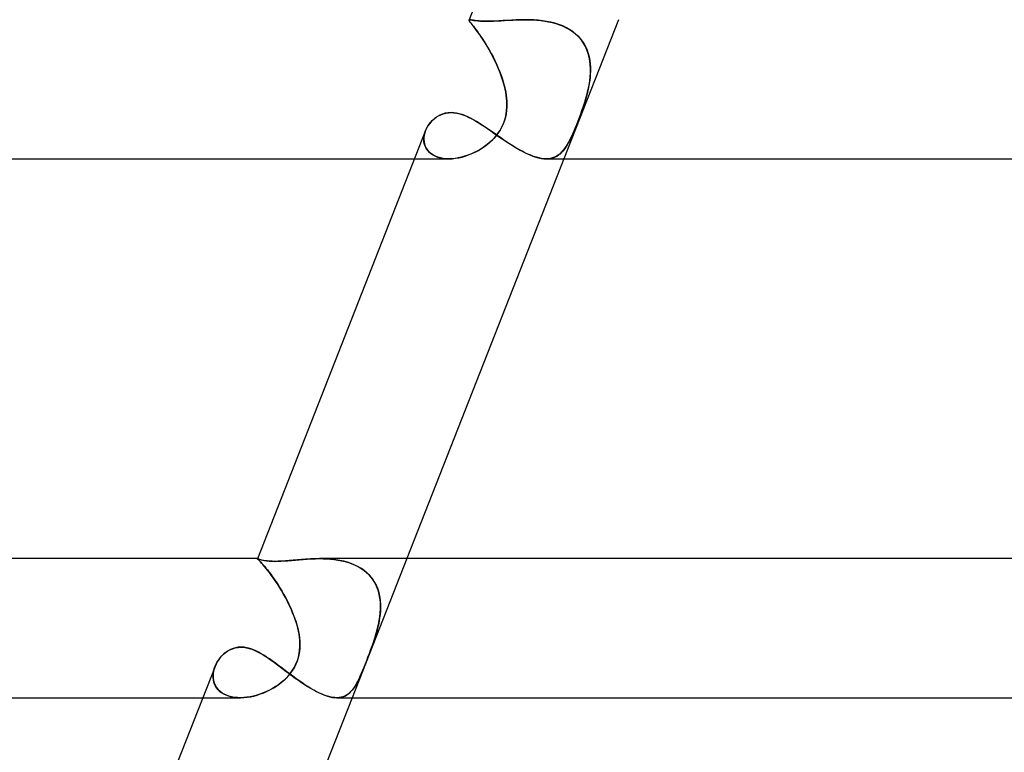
# Model space of a CAD drawing. Header units: millimetres. Extents: x -485 to 485, y -2 to 310.
# Tile 12 of 82: x -287 to -258, y 76 to 97. Entities that reach past the tile are written whole.
import ezdxf

# ---------------------------------------------------------------- set-up
doc = ezdxf.new("R2010")
doc.units = ezdxf.units.MM
doc.layers.add('HIDDEN', color=7, linetype='Continuous')
doc.layers.add('THICK', color=7, linetype='Continuous')

msp = doc.modelspace()

# ---------------------------------------------------------------- linework, layer by layer
at = {"layer": 'HIDDEN'}
for p, q in [((-273.756, 97), (-273.759, 96.993)), ((-273.759, 96.994), (-273.757, 96.996)), ((-273.757, 96.996), (-273.759, 96.994)), ((-273.759, 96.986), (-273.759, 96.994)), ((-273.759, 96.994), (-273.759, 96.987)), ((-273.759, 96.987), (-273.755, 96.976)), ((-273.753, 96.973), (-273.759, 96.986)), ((-273.757, 96.996), (-273.755, 96.998)), ((-273.755, 96.997), (-273.757, 96.996)), ((-273.755, 96.998), (-273.753, 96.999)), ((-273.753, 96.999), (-273.755, 96.997)), ((-273.755, 96.976), (-273.746, 96.961)), ((-273.753, 96.999), (-273.75, 96.999)), ((-273.75, 96.999), (-273.753, 96.999)), ((-273.742, 96.954), (-273.753, 96.973)), ((-273.75, 96.999), (-273.746, 97)), ((-273.746, 97), (-273.75, 96.999)), ((-273.746, 97), (-273.742, 97)), ((-273.742, 97), (-273.746, 97)), ((-273.746, 96.961), (-273.732, 96.941)), ((-273.724, 96.999), (-273.742, 97)), ((-273.725, 96.931), (-273.742, 96.954)), ((-273.732, 96.941), (-273.714, 96.917)), ((-273.702, 96.901), (-273.725, 96.931)), ((-273.699, 96.995), (-273.724, 96.999)), ((-273.714, 96.917), (-273.692, 96.888)), ((-273.674, 96.865), (-273.702, 96.901)), ((-273.668, 96.99), (-273.699, 96.995)), ((-273.692, 96.888), (-273.665, 96.853)), ((-273.641, 96.822), (-273.674, 96.865)), ((-273.63, 96.983), (-273.668, 96.99)), ((-273.665, 96.853), (-273.634, 96.813)), ((-273.585, 96.976), (-273.63, 96.983)), ((-273.532, 96.969), (-273.585, 96.976)), ((-273.471, 96.963), (-273.532, 96.969)), ((-273.403, 96.959), (-273.471, 96.963)), ((-273.327, 96.956), (-273.403, 96.959)), ((-273.243, 96.954), (-273.327, 96.956)), ((-273.136, 96.956), (-273.243, 96.954)), ((-273.02, 96.96), (-273.136, 96.956)), ((-272.9, 96.966), (-273.02, 96.96)), ((-272.777, 96.974), (-272.9, 96.966)), ((-272.652, 96.981), (-272.777, 96.974)), ((-272.527, 96.988), (-272.652, 96.981)), ((-272.401, 96.994), (-272.527, 96.988)), ((-272.273, 96.998), (-272.401, 96.994)), ((-272.142, 97), (-272.273, 96.998)), ((-272.02, 96.998), (-272.142, 97)), ((-272.142, 97), (-272.03, 96.999)), ((-272.03, 96.999), (-271.917, 96.995)), ((-271.897, 96.994), (-272.02, 96.998)), ((-271.917, 96.995), (-271.805, 96.987)), ((-271.774, 96.985), (-271.897, 96.994)), ((-271.805, 96.987), (-271.693, 96.976)), ((-271.651, 96.971), (-271.774, 96.985)), ((-271.693, 96.976), (-271.582, 96.961)), ((-271.529, 96.952), (-271.651, 96.971)), ((-271.582, 96.961), (-271.473, 96.942)), ((-271.409, 96.928), (-271.529, 96.952)), ((-271.473, 96.942), (-271.365, 96.918)), ((-271.291, 96.898), (-271.409, 96.928)), ((-271.365, 96.918), (-271.26, 96.889)), ((-271.177, 96.862), (-271.291, 96.898)), ((-271.26, 96.889), (-271.157, 96.855)), ((-271.066, 96.819), (-271.177, 96.862)), ((-271.157, 96.855), (-271.057, 96.815)), ((-269.459, 97), (-271.03, 93)), ((-273.602, 96.772), (-273.641, 96.822)), ((-273.634, 96.813), (-273.599, 96.768)), ((-273.56, 96.716), (-273.602, 96.772)), ((-273.599, 96.768), (-273.56, 96.716)), ((-273.513, 96.652), (-273.56, 96.716)), ((-273.56, 96.716), (-273.519, 96.66)), ((-273.519, 96.66), (-273.474, 96.597)), ((-273.463, 96.581), (-273.513, 96.652)), ((-273.474, 96.597), (-273.427, 96.529)), ((-273.41, 96.503), (-273.463, 96.581)), ((-270.96, 96.768), (-271.066, 96.819)), ((-271.057, 96.815), (-270.962, 96.769)), ((-270.962, 96.769), (-270.871, 96.718)), ((-270.86, 96.711), (-270.96, 96.768)), ((-270.871, 96.718), (-270.785, 96.662)), ((-270.766, 96.648), (-270.86, 96.711)), ((-270.785, 96.662), (-270.705, 96.599)), ((-270.679, 96.577), (-270.766, 96.648)), ((-270.705, 96.599), (-270.631, 96.531)), ((-270.599, 96.499), (-270.679, 96.577)), ((-273.427, 96.529), (-273.378, 96.455)), ((-273.354, 96.419), (-273.41, 96.503)), ((-273.378, 96.455), (-273.327, 96.377)), ((-273.297, 96.33), (-273.354, 96.419)), ((-273.327, 96.377), (-273.276, 96.295)), ((-273.24, 96.235), (-273.297, 96.33)), ((-273.276, 96.295), (-273.224, 96.208)), ((-270.631, 96.531), (-270.563, 96.457)), ((-270.528, 96.414), (-270.599, 96.499)), ((-270.563, 96.457), (-270.502, 96.379)), ((-270.466, 96.325), (-270.528, 96.414)), ((-270.502, 96.379), (-270.449, 96.297)), ((-270.413, 96.231), (-270.466, 96.325)), ((-270.449, 96.297), (-270.402, 96.21)), ((-273.182, 96.136), (-273.24, 96.235)), ((-273.224, 96.208), (-273.172, 96.118)), ((-273.124, 96.032), (-273.182, 96.136)), ((-273.172, 96.118), (-273.12, 96.024)), ((-273.068, 95.925), (-273.124, 96.032)), ((-273.12, 96.024), (-273.069, 95.928)), ((-270.368, 96.132), (-270.413, 96.231)), ((-270.402, 96.21), (-270.363, 96.12)), ((-270.331, 96.028), (-270.368, 96.132)), ((-270.363, 96.12), (-270.331, 96.026)), ((-270.303, 95.921), (-270.331, 96.028)), ((-270.331, 96.026), (-270.305, 95.93)), ((-273.069, 95.928), (-273.02, 95.83)), ((-273.013, 95.815), (-273.068, 95.925)), ((-273.02, 95.83), (-272.973, 95.73)), ((-272.961, 95.703), (-273.013, 95.815)), ((-272.973, 95.73), (-272.927, 95.628)), ((-270.305, 95.93), (-270.286, 95.831)), ((-270.283, 95.812), (-270.303, 95.921)), ((-270.286, 95.831), (-270.274, 95.731)), ((-270.271, 95.7), (-270.283, 95.812)), ((-270.274, 95.731), (-270.267, 95.629)), ((-272.911, 95.589), (-272.961, 95.703)), ((-272.927, 95.628), (-272.884, 95.524)), ((-272.864, 95.473), (-272.911, 95.589)), ((-272.884, 95.524), (-272.844, 95.42)), ((-272.822, 95.356), (-272.864, 95.473)), ((-270.276, 95.355), (-270.268, 95.471)), ((-270.266, 95.587), (-270.271, 95.7)), ((-270.266, 95.525), (-270.271, 95.421)), ((-270.268, 95.471), (-270.266, 95.587)), ((-270.267, 95.629), (-270.266, 95.525)), ((-272.844, 95.42), (-272.808, 95.315)), ((-272.783, 95.238), (-272.822, 95.356)), ((-272.808, 95.315), (-272.775, 95.21)), ((-272.749, 95.119), (-272.783, 95.238)), ((-272.775, 95.21), (-272.745, 95.105)), ((-270.293, 95.211), (-270.311, 95.105)), ((-270.309, 95.119), (-270.29, 95.237)), ((-270.28, 95.316), (-270.293, 95.211)), ((-270.29, 95.237), (-270.276, 95.355)), ((-270.271, 95.421), (-270.28, 95.316)), ((-272.72, 95), (-272.749, 95.119)), ((-272.745, 95.105), (-272.72, 95)), ((-272.703, 94.915), (-272.72, 95)), ((-272.72, 95), (-272.704, 94.915)), ((-272.704, 94.915), (-272.69, 94.83)), ((-272.69, 94.83), (-272.703, 94.915)), ((-270.373, 94.83), (-270.352, 94.915)), ((-270.352, 94.915), (-270.373, 94.83)), ((-270.352, 94.915), (-270.332, 95)), ((-270.332, 95), (-270.352, 94.915)), ((-270.332, 95), (-270.309, 95.119)), ((-270.311, 95.105), (-270.332, 95)), ((-272.68, 94.745), (-272.69, 94.83)), ((-272.69, 94.83), (-272.68, 94.746)), ((-272.68, 94.746), (-272.673, 94.66)), ((-272.673, 94.66), (-272.68, 94.745)), ((-272.67, 94.572), (-272.673, 94.66)), ((-272.673, 94.66), (-272.67, 94.571)), ((-270.449, 94.572), (-270.422, 94.66)), ((-270.422, 94.66), (-270.449, 94.571)), ((-270.397, 94.746), (-270.422, 94.66)), ((-270.422, 94.66), (-270.397, 94.745)), ((-270.397, 94.745), (-270.373, 94.83)), ((-270.373, 94.83), (-270.397, 94.746)), ((-274.575, 94.266), (-274.505, 94.292)), ((-274.505, 94.292), (-274.431, 94.312)), ((-274.431, 94.312), (-274.354, 94.324)), ((-274.354, 94.324), (-274.275, 94.328)), ((-274.275, 94.328), (-274.193, 94.324)), ((-274.193, 94.324), (-274.109, 94.311)), ((-274.109, 94.311), (-274.024, 94.291)), ((-274.024, 94.291), (-273.939, 94.264)), ((-272.692, 94.292), (-272.712, 94.196)), ((-272.693, 94.288), (-272.679, 94.386)), ((-272.679, 94.387), (-272.692, 94.292)), ((-272.679, 94.386), (-272.672, 94.481)), ((-272.672, 94.48), (-272.679, 94.387)), ((-272.672, 94.481), (-272.67, 94.572)), ((-272.67, 94.571), (-272.672, 94.48)), ((-270.545, 94.292), (-270.58, 94.196)), ((-270.546, 94.288), (-270.512, 94.386)), ((-270.511, 94.387), (-270.545, 94.292)), ((-270.512, 94.386), (-270.479, 94.481)), ((-270.479, 94.48), (-270.511, 94.387)), ((-270.479, 94.481), (-270.449, 94.572)), ((-270.449, 94.571), (-270.479, 94.48)), ((-274.909, 93.993), (-274.865, 94.048)), ((-274.865, 94.048), (-274.816, 94.101)), ((-274.816, 94.101), (-274.762, 94.15)), ((-274.762, 94.15), (-274.704, 94.194)), ((-274.704, 94.194), (-274.641, 94.233)), ((-274.641, 94.233), (-274.575, 94.266)), ((-273.939, 94.264), (-273.852, 94.231)), ((-273.852, 94.231), (-273.765, 94.191)), ((-273.765, 94.191), (-273.677, 94.146)), ((-273.677, 94.146), (-273.589, 94.097)), ((-273.589, 94.097), (-273.499, 94.044)), ((-273.499, 94.044), (-273.41, 93.987)), ((-272.782, 93.99), (-272.744, 94.088)), ((-272.74, 94.099), (-272.775, 94.005)), ((-272.744, 94.088), (-272.714, 94.189)), ((-272.712, 94.196), (-272.74, 94.099)), ((-272.714, 94.189), (-272.693, 94.288)), ((-270.659, 93.99), (-270.621, 94.088)), ((-270.617, 94.099), (-270.653, 94.005)), ((-270.621, 94.088), (-270.583, 94.189)), ((-270.58, 94.196), (-270.617, 94.099)), ((-270.583, 94.189), (-270.546, 94.288)), ((-275.031, 93.748), (-275.047, 93.682)), ((-275.046, 93.687), (-275.03, 93.749)), ((-275.009, 93.812), (-275.031, 93.748)), ((-275.03, 93.749), (-275.009, 93.811)), ((-275.009, 93.811), (-274.981, 93.873)), ((-274.981, 93.873), (-274.948, 93.934)), ((-274.948, 93.934), (-274.909, 93.993)), ((-273.41, 93.987), (-273.319, 93.927)), ((-273.319, 93.927), (-273.228, 93.866)), ((-273.228, 93.866), (-273.136, 93.802)), ((-273.136, 93.802), (-273.043, 93.738)), ((-273.043, 93.738), (-272.95, 93.673)), ((-272.92, 93.743), (-272.981, 93.662)), ((-272.937, 93.719), (-272.878, 93.806)), ((-272.865, 93.827), (-272.92, 93.743)), ((-272.878, 93.806), (-272.827, 93.896)), ((-272.817, 93.914), (-272.865, 93.827)), ((-272.827, 93.896), (-272.782, 93.99)), ((-272.775, 94.005), (-272.817, 93.914)), ((-270.762, 93.743), (-270.798, 93.662)), ((-270.773, 93.719), (-270.735, 93.806)), ((-270.726, 93.827), (-270.762, 93.743)), ((-270.735, 93.806), (-270.697, 93.896)), ((-270.69, 93.914), (-270.726, 93.827)), ((-270.697, 93.896), (-270.659, 93.99)), ((-270.653, 94.005), (-270.69, 93.914)), ((-275.058, 93.563), (-275.055, 93.625)), ((-275.056, 93.616), (-275.058, 93.55)), ((-275.055, 93.502), (-275.058, 93.563)), ((-275.058, 93.55), (-275.053, 93.486)), ((-275.047, 93.682), (-275.056, 93.616)), ((-275.055, 93.625), (-275.046, 93.687)), ((-275.045, 93.442), (-275.055, 93.502)), ((-275.053, 93.486), (-275.041, 93.424)), ((-275.029, 93.384), (-275.045, 93.442)), ((-273.194, 93.446), (-273.272, 93.382)), ((-273.229, 93.416), (-273.149, 93.485)), ((-273.118, 93.514), (-273.194, 93.446)), ((-273.149, 93.485), (-273.073, 93.558)), ((-273.047, 93.586), (-273.118, 93.514)), ((-273.073, 93.558), (-273.002, 93.637)), ((-272.981, 93.662), (-273.047, 93.586)), ((-273.002, 93.637), (-272.937, 93.719)), ((-272.95, 93.673), (-272.855, 93.607)), ((-272.855, 93.607), (-272.761, 93.543)), ((-272.761, 93.543), (-272.666, 93.479)), ((-272.666, 93.479), (-272.571, 93.417)), ((-270.908, 93.446), (-270.946, 93.382)), ((-270.925, 93.416), (-270.886, 93.485)), ((-270.871, 93.514), (-270.908, 93.446)), ((-270.886, 93.485), (-270.848, 93.558)), ((-270.835, 93.586), (-270.871, 93.514)), ((-270.848, 93.558), (-270.81, 93.637)), ((-270.798, 93.662), (-270.835, 93.586)), ((-270.81, 93.637), (-270.773, 93.719)), ((-275.041, 93.424), (-275.021, 93.363)), ((-275.005, 93.328), (-275.029, 93.384)), ((-275.021, 93.363), (-274.993, 93.306)), ((-274.975, 93.275), (-275.005, 93.328)), ((-274.993, 93.306), (-274.957, 93.251)), ((-274.937, 93.226), (-274.975, 93.275)), ((-274.957, 93.251), (-274.914, 93.201)), ((-274.892, 93.18), (-274.937, 93.226)), ((-274.914, 93.201), (-274.863, 93.155)), ((-274.841, 93.139), (-274.892, 93.18)), ((-273.614, 93.176), (-273.704, 93.136)), ((-273.676, 93.148), (-273.583, 93.191)), ((-273.526, 93.22), (-273.614, 93.176)), ((-273.583, 93.191), (-273.491, 93.24)), ((-273.439, 93.27), (-273.526, 93.22)), ((-273.491, 93.24), (-273.401, 93.293)), ((-273.354, 93.324), (-273.439, 93.27)), ((-273.401, 93.293), (-273.314, 93.352)), ((-273.272, 93.382), (-273.354, 93.324)), ((-273.314, 93.352), (-273.229, 93.416)), ((-272.571, 93.417), (-272.476, 93.358)), ((-272.476, 93.358), (-272.381, 93.301)), ((-272.381, 93.301), (-272.287, 93.247)), ((-272.287, 93.247), (-272.194, 93.197)), ((-272.194, 93.197), (-272.103, 93.152)), ((-271.107, 93.176), (-271.152, 93.136)), ((-271.138, 93.148), (-271.092, 93.191)), ((-271.065, 93.22), (-271.107, 93.176)), ((-271.092, 93.191), (-271.048, 93.24)), ((-271.024, 93.27), (-271.065, 93.22)), ((-271.048, 93.24), (-271.006, 93.293)), ((-270.984, 93.324), (-271.024, 93.27)), ((-271.006, 93.293), (-270.965, 93.352)), ((-270.946, 93.382), (-270.984, 93.324)), ((-270.965, 93.352), (-270.925, 93.416)), ((-275.328, 93), (-274.338, 93)), ((-274.863, 93.155), (-274.805, 93.115)), ((-274.784, 93.103), (-274.841, 93.139)), ((-274.805, 93.115), (-274.74, 93.08)), ((-274.721, 93.071), (-274.784, 93.103)), ((-274.74, 93.08), (-274.669, 93.051)), ((-274.652, 93.045), (-274.721, 93.071)), ((-274.669, 93.051), (-274.591, 93.028)), ((-274.578, 93.025), (-274.652, 93.045)), ((-274.591, 93.028), (-274.509, 93.012)), ((-274.499, 93.011), (-274.578, 93.025)), ((-274.509, 93.012), (-274.423, 93.003)), ((-274.418, 93.003), (-274.499, 93.011)), ((-274.423, 93.003), (-274.333, 93)), ((-274.333, 93), (-274.418, 93.003)), ((-274.333, 93), (-274.243, 93.003)), ((-274.246, 93.003), (-274.333, 93)), ((-274.158, 93.012), (-274.246, 93.003)), ((-274.243, 93.003), (-274.15, 93.013)), ((-274.068, 93.026), (-274.158, 93.012)), ((-274.15, 93.013), (-274.056, 93.029)), ((-273.977, 93.046), (-274.068, 93.026)), ((-274.056, 93.029), (-273.961, 93.05)), ((-273.886, 93.071), (-273.977, 93.046)), ((-273.961, 93.05), (-273.866, 93.077)), ((-273.794, 93.101), (-273.886, 93.071)), ((-273.866, 93.077), (-273.771, 93.11)), ((-273.704, 93.136), (-273.794, 93.101)), ((-273.771, 93.11), (-273.676, 93.148)), ((-272.103, 93.152), (-272.014, 93.113)), ((-272.014, 93.113), (-271.927, 93.079)), ((-271.927, 93.079), (-271.843, 93.05)), ((-271.843, 93.05), (-271.761, 93.028)), ((-271.761, 93.028), (-271.683, 93.012)), ((-271.683, 93.012), (-271.608, 93.003)), ((-271.608, 93.003), (-271.537, 93)), ((-271.537, 93), (-271.471, 93.003)), ((-271.473, 93.003), (-271.537, 93)), ((-271.412, 93.012), (-271.473, 93.003)), ((-271.471, 93.003), (-271.407, 93.013)), ((-271.355, 93.026), (-271.412, 93.012)), ((-271.407, 93.013), (-271.347, 93.029)), ((-271.3, 93.046), (-271.355, 93.026)), ((-271.347, 93.029), (-271.291, 93.05)), ((-271.248, 93.071), (-271.3, 93.046)), ((-271.291, 93.05), (-271.237, 93.077)), ((-271.199, 93.101), (-271.248, 93.071)), ((-271.237, 93.077), (-271.186, 93.11)), ((-271.152, 93.136), (-271.199, 93.101)), ((-271.186, 93.11), (-271.138, 93.148)), ((-279.846, 81.499), (-279.844, 81.496)), ((-279.844, 81.496), (-279.845, 81.5)), ((-279.845, 81.5), (-279.845, 81.5)), ((-279.845, 81.5), (-279.845, 81.5)), ((-279.845, 81.5), (-279.845, 81.5)), ((-279.845, 81.5), (-279.845, 81.5)), ((-279.845, 81.5), (-279.844, 81.5)), ((-279.844, 81.5), (-279.845, 81.5)), ((-279.845, 81.5), (-279.845, 81.5)), ((-279.845, 81.5), (-279.845, 81.5)), ((-279.845, 81.5), (-279.845, 81.5)), ((-279.845, 81.5), (-279.845, 81.499)), ((-279.844, 81.5), (-279.844, 81.5)), ((-279.837, 81.498), (-279.844, 81.5)), ((-279.844, 81.5), (-279.844, 81.5)), ((-279.838, 81.488), (-279.844, 81.496)), ((-279.844, 81.496), (-279.838, 81.489)), ((-279.838, 81.489), (-279.828, 81.479)), ((-279.826, 81.476), (-279.838, 81.488)), ((-279.824, 81.494), (-279.837, 81.498)), ((-279.828, 81.479), (-279.814, 81.464)), ((-279.809, 81.459), (-279.826, 81.476)), ((-279.806, 81.488), (-279.824, 81.494)), ((-279.814, 81.464), (-279.796, 81.446)), ((-279.786, 81.436), (-279.809, 81.459)), ((-279.782, 81.479), (-279.806, 81.488)), ((-279.796, 81.446), (-279.773, 81.423)), ((-279.759, 81.408), (-279.786, 81.436)), ((-279.751, 81.47), (-279.782, 81.479)), ((-279.773, 81.423), (-279.746, 81.395)), ((-279.727, 81.373), (-279.759, 81.408)), ((-279.714, 81.46), (-279.751, 81.47)), ((-279.746, 81.395), (-279.716, 81.361)), ((-279.689, 81.332), (-279.727, 81.373)), ((-279.716, 81.361), (-279.681, 81.323)), ((-279.671, 81.45), (-279.714, 81.46)), ((-279.648, 81.284), (-279.689, 81.332)), ((-279.681, 81.323), (-279.643, 81.279)), ((-279.62, 81.441), (-279.671, 81.45)), ((-279.602, 81.23), (-279.648, 81.284)), ((-279.643, 81.279), (-279.602, 81.23)), ((-279.562, 81.433), (-279.62, 81.441)), ((-279.497, 81.427), (-279.562, 81.433)), ((-279.425, 81.423), (-279.497, 81.427)), ((-279.345, 81.422), (-279.425, 81.423)), ((-279.25, 81.423), (-279.345, 81.422)), ((-279.149, 81.428), (-279.25, 81.423)), ((-279.042, 81.435), (-279.149, 81.428)), ((-278.93, 81.444), (-279.042, 81.435)), ((-278.814, 81.455), (-278.93, 81.444)), ((-278.694, 81.466), (-278.814, 81.455)), ((-278.573, 81.476), (-278.694, 81.466)), ((-278.448, 81.485), (-278.573, 81.476)), ((-278.321, 81.493), (-278.448, 81.485)), ((-278.192, 81.498), (-278.321, 81.493)), ((-278.061, 81.5), (-278.192, 81.498)), ((-277.944, 81.498), (-278.061, 81.5)), ((-278.061, 81.5), (-277.953, 81.499)), ((-277.953, 81.499), (-277.846, 81.494)), ((-277.826, 81.493), (-277.944, 81.498)), ((-277.846, 81.494), (-277.74, 81.487)), ((-277.708, 81.484), (-277.826, 81.493)), ((-277.74, 81.487), (-277.634, 81.475)), ((-277.591, 81.469), (-277.708, 81.484)), ((-277.634, 81.475), (-277.529, 81.46)), ((-277.476, 81.45), (-277.591, 81.469)), ((-277.529, 81.46), (-277.426, 81.44)), ((-277.363, 81.426), (-277.476, 81.45)), ((-277.426, 81.44), (-277.325, 81.416)), ((-277.253, 81.396), (-277.363, 81.426)), ((-277.325, 81.416), (-277.226, 81.387)), ((-277.146, 81.359), (-277.253, 81.396)), ((-277.226, 81.387), (-277.129, 81.353)), ((-277.042, 81.317), (-277.146, 81.359)), ((-277.129, 81.353), (-277.036, 81.314)), ((-275.548, 81.5), (-277.119, 77.5)), ((-276.944, 81.268), (-277.042, 81.317)), ((-277.036, 81.314), (-276.948, 81.27)), ((-276.948, 81.27), (-276.864, 81.22)), ((-276.851, 81.212), (-276.944, 81.268)), ((-279.553, 81.169), (-279.602, 81.23)), ((-279.602, 81.23), (-279.558, 81.176)), ((-279.558, 81.176), (-279.512, 81.116)), ((-279.501, 81.102), (-279.553, 81.169)), ((-279.512, 81.116), (-279.462, 81.051)), ((-279.445, 81.028), (-279.501, 81.102)), ((-279.462, 81.051), (-279.411, 80.981)), ((-279.388, 80.949), (-279.445, 81.028)), ((-276.864, 81.22), (-276.784, 81.165)), ((-276.765, 81.151), (-276.851, 81.212)), ((-276.784, 81.165), (-276.71, 81.105)), ((-276.685, 81.083), (-276.765, 81.151)), ((-276.71, 81.105), (-276.641, 81.04)), ((-276.612, 81.008), (-276.685, 81.083)), ((-276.641, 81.04), (-276.579, 80.97)), ((-276.547, 80.929), (-276.612, 81.008)), ((-279.411, 80.981), (-279.359, 80.907)), ((-279.33, 80.864), (-279.388, 80.949)), ((-279.359, 80.907), (-279.306, 80.829)), ((-279.27, 80.775), (-279.33, 80.864)), ((-279.306, 80.829), (-279.252, 80.747)), ((-279.211, 80.681), (-279.27, 80.775)), ((-279.252, 80.747), (-279.198, 80.66)), ((-276.579, 80.97), (-276.523, 80.896)), ((-276.49, 80.845), (-276.547, 80.929)), ((-276.523, 80.896), (-276.474, 80.818)), ((-276.44, 80.756), (-276.49, 80.845)), ((-276.474, 80.818), (-276.431, 80.736)), ((-276.399, 80.663), (-276.44, 80.756)), ((-276.431, 80.736), (-276.394, 80.65)), ((-279.152, 80.583), (-279.211, 80.681)), ((-279.198, 80.66), (-279.145, 80.572)), ((-279.093, 80.482), (-279.152, 80.583)), ((-279.145, 80.572), (-279.092, 80.48)), ((-279.036, 80.378), (-279.093, 80.482)), ((-279.092, 80.48), (-279.041, 80.387)), ((-276.366, 80.566), (-276.399, 80.663)), ((-276.394, 80.65), (-276.364, 80.562)), ((-276.34, 80.466), (-276.366, 80.566)), ((-276.364, 80.562), (-276.341, 80.471)), ((-276.341, 80.471), (-276.323, 80.379)), ((-276.321, 80.364), (-276.34, 80.466)), ((-279.041, 80.387), (-278.991, 80.292)), ((-278.981, 80.272), (-279.036, 80.378)), ((-278.991, 80.292), (-278.943, 80.195)), ((-278.928, 80.165), (-278.981, 80.272)), ((-278.943, 80.195), (-278.897, 80.096)), ((-278.879, 80.056), (-278.928, 80.165)), ((-276.323, 80.379), (-276.312, 80.284)), ((-276.31, 80.26), (-276.321, 80.364)), ((-276.312, 80.284), (-276.306, 80.188)), ((-276.305, 80.154), (-276.31, 80.26)), ((-276.306, 80.188), (-276.305, 80.091)), ((-276.306, 80.046), (-276.305, 80.154)), ((-278.897, 80.096), (-278.853, 79.997)), ((-278.832, 79.945), (-278.879, 80.056)), ((-278.853, 79.997), (-278.813, 79.898)), ((-278.788, 79.834), (-278.832, 79.945)), ((-278.813, 79.898), (-278.775, 79.798)), ((-276.317, 79.894), (-276.33, 79.795)), ((-276.325, 79.828), (-276.313, 79.938)), ((-276.309, 79.992), (-276.317, 79.894)), ((-276.313, 79.938), (-276.306, 80.046)), ((-276.305, 80.091), (-276.309, 79.992)), ((-278.749, 79.722), (-278.788, 79.834)), ((-278.775, 79.798), (-278.741, 79.699)), ((-278.715, 79.611), (-278.749, 79.722)), ((-278.741, 79.699), (-278.711, 79.599)), ((-278.685, 79.5), (-278.715, 79.611)), ((-278.711, 79.599), (-278.685, 79.5)), ((-276.389, 79.5), (-276.364, 79.609)), ((-276.366, 79.598), (-276.389, 79.5)), ((-276.347, 79.697), (-276.366, 79.598)), ((-276.364, 79.609), (-276.343, 79.719)), ((-276.33, 79.795), (-276.347, 79.697)), ((-276.343, 79.719), (-276.325, 79.828)), ((-278.665, 79.412), (-278.685, 79.5)), ((-278.685, 79.5), (-278.664, 79.407)), ((-278.648, 79.325), (-278.665, 79.412)), ((-278.664, 79.407), (-278.647, 79.313)), ((-278.636, 79.238), (-278.648, 79.325)), ((-278.647, 79.313), (-278.634, 79.218)), ((-276.44, 79.313), (-276.469, 79.218)), ((-276.463, 79.238), (-276.437, 79.325)), ((-276.414, 79.407), (-276.44, 79.313)), ((-276.437, 79.325), (-276.412, 79.412)), ((-276.389, 79.5), (-276.414, 79.407)), ((-276.412, 79.412), (-276.389, 79.5)), ((-278.627, 79.151), (-278.636, 79.238)), ((-278.634, 79.218), (-278.625, 79.122)), ((-278.623, 79.061), (-278.627, 79.151)), ((-278.625, 79.122), (-278.622, 79.026)), ((-278.622, 79.026), (-278.625, 78.93)), ((-278.623, 78.967), (-278.623, 79.061)), ((-276.533, 79.026), (-276.567, 78.93)), ((-276.554, 78.967), (-276.521, 79.061)), ((-276.5, 79.122), (-276.533, 79.026)), ((-276.521, 79.061), (-276.491, 79.151)), ((-276.469, 79.218), (-276.5, 79.122)), ((-276.491, 79.151), (-276.463, 79.238)), ((-280.869, 78.703), (-280.818, 78.753)), ((-280.818, 78.753), (-280.762, 78.799)), ((-280.762, 78.799), (-280.701, 78.841)), ((-280.701, 78.841), (-280.634, 78.879)), ((-280.634, 78.879), (-280.561, 78.91)), ((-280.561, 78.91), (-280.483, 78.934)), ((-280.483, 78.934), (-280.4, 78.949)), ((-280.4, 78.949), (-280.314, 78.955)), ((-280.314, 78.955), (-280.238, 78.951)), ((-280.238, 78.951), (-280.16, 78.939)), ((-280.16, 78.939), (-280.081, 78.92)), ((-280.081, 78.92), (-280.002, 78.894)), ((-280.002, 78.894), (-279.922, 78.862)), ((-279.922, 78.862), (-279.842, 78.824)), ((-279.842, 78.824), (-279.762, 78.782)), ((-279.762, 78.782), (-279.681, 78.734)), ((-279.681, 78.734), (-279.6, 78.683)), ((-278.65, 78.738), (-278.673, 78.644)), ((-278.666, 78.669), (-278.644, 78.771)), ((-278.634, 78.834), (-278.65, 78.738)), ((-278.644, 78.771), (-278.63, 78.87)), ((-278.625, 78.93), (-278.634, 78.834)), ((-278.63, 78.87), (-278.623, 78.967)), ((-276.639, 78.738), (-276.674, 78.644)), ((-276.665, 78.669), (-276.626, 78.771)), ((-276.603, 78.834), (-276.639, 78.738)), ((-276.626, 78.771), (-276.589, 78.87)), ((-276.567, 78.93), (-276.603, 78.834)), ((-276.589, 78.87), (-276.554, 78.967)), ((-281.061, 78.405), (-281.032, 78.47)), ((-281.032, 78.47), (-280.998, 78.532)), ((-280.998, 78.532), (-280.959, 78.592)), ((-280.959, 78.592), (-280.916, 78.649)), ((-280.916, 78.649), (-280.869, 78.703)), ((-279.6, 78.683), (-279.519, 78.629)), ((-279.519, 78.629), (-279.436, 78.571)), ((-279.436, 78.571), (-279.353, 78.512)), ((-279.353, 78.512), (-279.27, 78.45)), ((-279.27, 78.45), (-279.186, 78.387)), ((-278.782, 78.38), (-278.736, 78.472)), ((-278.739, 78.465), (-278.782, 78.379)), ((-278.703, 78.553), (-278.739, 78.465)), ((-278.736, 78.472), (-278.697, 78.569)), ((-278.673, 78.644), (-278.703, 78.553)), ((-278.697, 78.569), (-278.666, 78.669)), ((-276.744, 78.465), (-276.779, 78.379)), ((-276.778, 78.38), (-276.741, 78.472)), ((-276.71, 78.553), (-276.744, 78.465)), ((-276.741, 78.472), (-276.703, 78.569)), ((-276.674, 78.644), (-276.71, 78.553)), ((-276.703, 78.569), (-276.665, 78.669)), ((-281.119, 78.143), (-281.113, 78.209)), ((-281.115, 78.196), (-281.119, 78.127)), ((-281.104, 78.265), (-281.115, 78.196)), ((-281.113, 78.209), (-281.102, 78.274)), ((-281.086, 78.334), (-281.104, 78.265)), ((-281.102, 78.274), (-281.084, 78.34)), ((-281.062, 78.402), (-281.086, 78.334)), ((-281.084, 78.34), (-281.061, 78.405)), ((-279.186, 78.387), (-279.101, 78.323)), ((-279.101, 78.323), (-279.016, 78.258)), ((-279.016, 78.258), (-278.929, 78.194)), ((-278.965, 78.123), (-278.897, 78.205)), ((-278.889, 78.215), (-278.951, 78.139)), ((-278.929, 78.194), (-278.843, 78.129)), ((-278.897, 78.205), (-278.836, 78.291)), ((-278.833, 78.296), (-278.889, 78.215)), ((-278.836, 78.291), (-278.782, 78.38)), ((-278.782, 78.379), (-278.833, 78.296)), ((-276.887, 78.123), (-276.851, 78.205)), ((-276.846, 78.215), (-276.88, 78.139)), ((-276.851, 78.205), (-276.815, 78.291)), ((-276.813, 78.296), (-276.846, 78.215)), ((-276.815, 78.291), (-276.778, 78.38)), ((-276.779, 78.379), (-276.813, 78.296)), ((-281.118, 78.078), (-281.119, 78.143)), ((-281.119, 78.127), (-281.117, 78.059)), ((-281.111, 78.014), (-281.118, 78.078)), ((-281.117, 78.059), (-281.107, 77.992)), ((-281.096, 77.951), (-281.111, 78.014)), ((-281.107, 77.992), (-281.089, 77.928)), ((-281.075, 77.891), (-281.096, 77.951)), ((-281.089, 77.928), (-281.064, 77.866)), ((-281.047, 77.833), (-281.075, 77.891)), ((-279.243, 77.875), (-279.324, 77.819)), ((-279.287, 77.844), (-279.2, 77.907)), ((-279.165, 77.935), (-279.243, 77.875)), ((-279.2, 77.907), (-279.117, 77.974)), ((-279.09, 77.999), (-279.165, 77.935)), ((-279.117, 77.974), (-279.039, 78.046)), ((-279.018, 78.067), (-279.09, 77.999)), ((-279.039, 78.046), (-278.965, 78.123)), ((-278.951, 78.139), (-279.018, 78.067)), ((-278.843, 78.129), (-278.755, 78.065)), ((-278.755, 78.065), (-278.668, 78.002)), ((-278.668, 78.002), (-278.58, 77.941)), ((-278.58, 77.941), (-278.492, 77.882)), ((-278.492, 77.882), (-278.405, 77.826)), ((-277.011, 77.875), (-277.045, 77.819)), ((-277.029, 77.844), (-276.993, 77.907)), ((-276.978, 77.935), (-277.011, 77.875)), ((-276.993, 77.907), (-276.957, 77.974)), ((-276.945, 77.999), (-276.978, 77.935)), ((-276.957, 77.974), (-276.922, 78.046)), ((-276.912, 78.067), (-276.945, 77.999)), ((-276.922, 78.046), (-276.887, 78.123)), ((-276.88, 78.139), (-276.912, 78.067)), ((-281.064, 77.866), (-281.031, 77.807)), ((-281.012, 77.779), (-281.047, 77.833)), ((-281.031, 77.807), (-280.991, 77.752)), ((-280.97, 77.728), (-281.012, 77.779)), ((-280.991, 77.752), (-280.942, 77.701)), ((-280.921, 77.682), (-280.97, 77.728)), ((-280.942, 77.701), (-280.887, 77.654)), ((-280.865, 77.639), (-280.921, 77.682)), ((-280.887, 77.654), (-280.824, 77.614)), ((-280.803, 77.603), (-280.865, 77.639)), ((-280.824, 77.614), (-280.755, 77.579)), ((-280.736, 77.571), (-280.803, 77.603)), ((-279.771, 77.602), (-279.865, 77.572)), ((-279.851, 77.576), (-279.754, 77.608)), ((-279.678, 77.637), (-279.771, 77.602)), ((-279.754, 77.608), (-279.657, 77.645)), ((-279.586, 77.676), (-279.678, 77.637)), ((-279.657, 77.645), (-279.562, 77.687)), ((-279.496, 77.72), (-279.586, 77.676)), ((-279.562, 77.687), (-279.468, 77.735)), ((-279.409, 77.767), (-279.496, 77.72)), ((-279.468, 77.735), (-279.376, 77.787)), ((-279.324, 77.819), (-279.409, 77.767)), ((-279.376, 77.787), (-279.287, 77.844)), ((-278.405, 77.826), (-278.319, 77.773)), ((-278.319, 77.773), (-278.233, 77.723)), ((-278.233, 77.723), (-278.149, 77.677)), ((-278.149, 77.677), (-278.066, 77.636)), ((-278.066, 77.636), (-277.985, 77.6)), ((-277.985, 77.6), (-277.907, 77.57)), ((-277.24, 77.602), (-277.286, 77.572)), ((-277.279, 77.576), (-277.232, 77.608)), ((-277.197, 77.637), (-277.24, 77.602)), ((-277.232, 77.608), (-277.188, 77.645)), ((-277.156, 77.676), (-277.197, 77.637)), ((-277.188, 77.645), (-277.145, 77.687)), ((-277.117, 77.72), (-277.156, 77.676)), ((-277.145, 77.687), (-277.105, 77.735)), ((-277.08, 77.767), (-277.117, 77.72)), ((-277.105, 77.735), (-277.067, 77.787)), ((-277.045, 77.819), (-277.08, 77.767)), ((-277.067, 77.787), (-277.029, 77.844)), ((-281.417, 77.5), (-280.337, 77.5)), ((-280.755, 77.579), (-280.679, 77.55)), ((-280.663, 77.545), (-280.736, 77.571)), ((-280.679, 77.55), (-280.598, 77.528)), ((-280.586, 77.525), (-280.663, 77.545)), ((-280.598, 77.528), (-280.512, 77.512)), ((-280.504, 77.511), (-280.586, 77.525)), ((-280.512, 77.512), (-280.422, 77.503)), ((-280.418, 77.502), (-280.504, 77.511)), ((-280.422, 77.503), (-280.329, 77.5)), ((-280.33, 77.5), (-280.418, 77.502)), ((-280.24, 77.503), (-280.33, 77.5)), ((-280.329, 77.5), (-280.237, 77.504)), ((-280.147, 77.512), (-280.24, 77.503)), ((-280.237, 77.504), (-280.142, 77.513)), ((-280.054, 77.527), (-280.147, 77.512)), ((-280.142, 77.513), (-280.045, 77.528)), ((-279.96, 77.547), (-280.054, 77.527)), ((-280.045, 77.528), (-279.948, 77.549)), ((-279.865, 77.572), (-279.96, 77.547)), ((-279.948, 77.549), (-279.851, 77.576)), ((-277.907, 77.57), (-277.832, 77.544)), ((-277.832, 77.544), (-277.758, 77.524)), ((-277.758, 77.524), (-277.688, 77.511)), ((-277.688, 77.511), (-277.622, 77.502)), ((-277.622, 77.502), (-277.558, 77.5)), ((-277.498, 77.503), (-277.559, 77.5)), ((-277.558, 77.5), (-277.496, 77.504)), ((-277.44, 77.512), (-277.498, 77.503)), ((-277.496, 77.504), (-277.437, 77.513)), ((-277.386, 77.527), (-277.44, 77.512)), ((-277.437, 77.513), (-277.381, 77.528)), ((-277.335, 77.547), (-277.386, 77.527)), ((-277.381, 77.528), (-277.329, 77.549)), ((-277.286, 77.572), (-277.335, 77.547)), ((-277.329, 77.549), (-277.279, 77.576))]:
    msp.add_line(p, q, dxfattribs=at)
at = {"layer": 'THICK'}
for p, q in [((-268.953, 109.227), (-273.756, 97)), ((-273.742, 97), (-273.722, 96.998)), ((-273.722, 96.998), (-273.695, 96.994)), ((-273.695, 96.994), (-273.661, 96.988)), ((-273.661, 96.988), (-273.619, 96.981)), ((-273.619, 96.981), (-273.566, 96.974)), ((-273.566, 96.974), (-273.503, 96.966)), ((-273.503, 96.966), (-273.428, 96.96)), ((-273.428, 96.96), (-273.341, 96.956)), ((-273.341, 96.956), (-273.243, 96.954)), ((-273.243, 96.954), (-273.153, 96.956)), ((-273.153, 96.956), (-273.056, 96.959)), ((-273.056, 96.959), (-272.953, 96.963)), ((-272.953, 96.963), (-272.846, 96.969)), ((-272.846, 96.969), (-272.735, 96.976)), ((-272.735, 96.976), (-272.621, 96.983)), ((-272.621, 96.983), (-272.504, 96.99)), ((-272.504, 96.99), (-272.385, 96.995)), ((-272.385, 96.995), (-272.264, 96.999)), ((-272.264, 96.999), (-272.142, 97)), ((-274.444, 94.309), (-274.522, 94.286)), ((-274.361, 94.323), (-274.444, 94.309)), ((-274.275, 94.328), (-274.361, 94.323)), ((-274.198, 94.324), (-274.275, 94.328)), ((-274.12, 94.313), (-274.198, 94.324)), ((-274.04, 94.296), (-274.12, 94.313)), ((-273.96, 94.272), (-274.04, 94.296)), ((-274.898, 94.008), (-274.941, 93.945)), ((-274.848, 94.067), (-274.898, 94.008)), ((-274.793, 94.123), (-274.848, 94.067)), ((-274.733, 94.173), (-274.793, 94.123)), ((-274.667, 94.218), (-274.733, 94.173)), ((-274.597, 94.256), (-274.667, 94.218)), ((-274.522, 94.286), (-274.597, 94.256)), ((-273.879, 94.242), (-273.96, 94.272)), ((-273.797, 94.206), (-273.879, 94.242)), ((-273.715, 94.166), (-273.797, 94.206)), ((-273.632, 94.122), (-273.715, 94.166)), ((-273.549, 94.073), (-273.632, 94.122)), ((-273.465, 94.022), (-273.549, 94.073)), ((-273.381, 93.968), (-273.465, 94.022)), ((-275.009, 93.811), (-279.846, 81.499)), ((-274.978, 93.88), (-275.009, 93.812)), ((-274.941, 93.945), (-274.978, 93.88)), ((-273.296, 93.912), (-273.381, 93.968)), ((-273.21, 93.853), (-273.296, 93.912)), ((-273.123, 93.793), (-273.21, 93.853)), ((-273.036, 93.733), (-273.123, 93.793)), ((-272.948, 93.671), (-273.036, 93.733)), ((-272.859, 93.61), (-272.948, 93.671)), ((-272.77, 93.549), (-272.859, 93.61)), ((-272.681, 93.489), (-272.77, 93.549)), ((-272.591, 93.43), (-272.681, 93.489)), ((-272.502, 93.374), (-272.591, 93.43)), ((-272.413, 93.319), (-272.502, 93.374)), ((-272.324, 93.268), (-272.413, 93.319)), ((-272.236, 93.219), (-272.324, 93.268)), ((-272.15, 93.175), (-272.236, 93.219)), ((-272.065, 93.135), (-272.15, 93.175)), ((-385.995, 93), (-275.328, 93)), ((-271.03, 93), (-275.548, 81.5)), ((-271.982, 93.1), (-272.065, 93.135)), ((-271.901, 93.069), (-271.982, 93.1)), ((-271.822, 93.044), (-271.901, 93.069)), ((-271.746, 93.024), (-271.822, 93.044)), ((-271.673, 93.011), (-271.746, 93.024)), ((-271.603, 93.002), (-271.673, 93.011)), ((-271.537, 93), (-271.603, 93.002)), ((-271.541, 93), (-2, 93)), ((-279.844, 81.5), (-394.498, 81.5)), ((-279.844, 81.5), (-279.836, 81.498)), ((-279.836, 81.498), (-279.821, 81.493)), ((-279.821, 81.493), (-279.799, 81.485)), ((-279.799, 81.485), (-279.771, 81.476)), ((-279.771, 81.476), (-279.735, 81.466)), ((-279.735, 81.466), (-279.691, 81.455)), ((-279.691, 81.455), (-279.639, 81.444)), ((-279.639, 81.444), (-279.579, 81.435)), ((-279.579, 81.435), (-279.51, 81.428)), ((-279.51, 81.428), (-279.432, 81.423)), ((-279.432, 81.423), (-279.345, 81.422)), ((-279.345, 81.422), (-279.259, 81.423)), ((-279.259, 81.423), (-279.167, 81.427)), ((-279.167, 81.427), (-279.069, 81.433)), ((-279.069, 81.433), (-278.968, 81.441)), ((-278.968, 81.441), (-278.862, 81.45)), ((-278.862, 81.45), (-278.753, 81.46)), ((-278.753, 81.46), (-278.642, 81.47)), ((-278.642, 81.47), (-278.528, 81.479)), ((-278.528, 81.479), (-278.413, 81.488)), ((-278.413, 81.488), (-278.297, 81.494)), ((-278.297, 81.494), (-278.179, 81.498)), ((-278.179, 81.498), (-278.061, 81.5)), ((-1.261, 81.5), (-278.061, 81.5)), ((-280.807, 78.762), (-280.862, 78.711)), ((-280.747, 78.81), (-280.807, 78.762)), ((-280.684, 78.852), (-280.747, 78.81)), ((-280.616, 78.887), (-280.684, 78.852)), ((-280.545, 78.916), (-280.616, 78.887)), ((-280.471, 78.937), (-280.545, 78.916)), ((-280.394, 78.95), (-280.471, 78.937)), ((-280.314, 78.955), (-280.394, 78.95)), ((-280.23, 78.95), (-280.314, 78.955)), ((-280.144, 78.936), (-280.23, 78.95)), ((-280.059, 78.914), (-280.144, 78.936)), ((-279.976, 78.884), (-280.059, 78.914)), ((-279.894, 78.849), (-279.976, 78.884)), ((-279.813, 78.81), (-279.894, 78.849)), ((-279.735, 78.766), (-279.813, 78.81)), ((-279.658, 78.72), (-279.735, 78.766)), ((-279.579, 78.669), (-279.658, 78.72)), ((-281.033, 78.468), (-281.062, 78.402)), ((-280.998, 78.533), (-281.033, 78.468)), ((-280.957, 78.595), (-280.998, 78.533)), ((-280.912, 78.655), (-280.957, 78.595)), ((-280.862, 78.711), (-280.912, 78.655)), ((-279.5, 78.616), (-279.579, 78.669)), ((-279.42, 78.559), (-279.5, 78.616)), ((-279.338, 78.501), (-279.42, 78.559)), ((-279.256, 78.439), (-279.338, 78.501)), ((-279.172, 78.377), (-279.256, 78.439)), ((-281.064, 78.399), (-285.935, 65.999)), ((-279.088, 78.313), (-279.172, 78.377)), ((-279.003, 78.249), (-279.088, 78.313)), ((-278.917, 78.184), (-279.003, 78.249)), ((-278.831, 78.12), (-278.917, 78.184)), ((-278.744, 78.057), (-278.831, 78.12)), ((-278.657, 77.994), (-278.744, 78.057)), ((-278.569, 77.934), (-278.657, 77.994)), ((-278.482, 77.875), (-278.569, 77.934)), ((-278.396, 77.82), (-278.482, 77.875)), ((-278.31, 77.767), (-278.396, 77.82)), ((-278.226, 77.719), (-278.31, 77.767)), ((-278.142, 77.674), (-278.226, 77.719)), ((-278.06, 77.633), (-278.142, 77.674)), ((-277.98, 77.598), (-278.06, 77.633)), ((-277.903, 77.568), (-277.98, 77.598)), ((-394.495, 77.5), (-281.417, 77.5)), ((-277.119, 77.5), (-281.637, 66)), ((-277.829, 77.543), (-277.903, 77.568)), ((-277.757, 77.524), (-277.829, 77.543)), ((-277.687, 77.51), (-277.757, 77.524)), ((-277.621, 77.502), (-277.687, 77.51)), ((-277.559, 77.5), (-277.621, 77.502)), ((-277.564, 77.5), (-2, 77.5))]:
    msp.add_line(p, q, dxfattribs=at)

doc.saveas('drawing.dxf')
